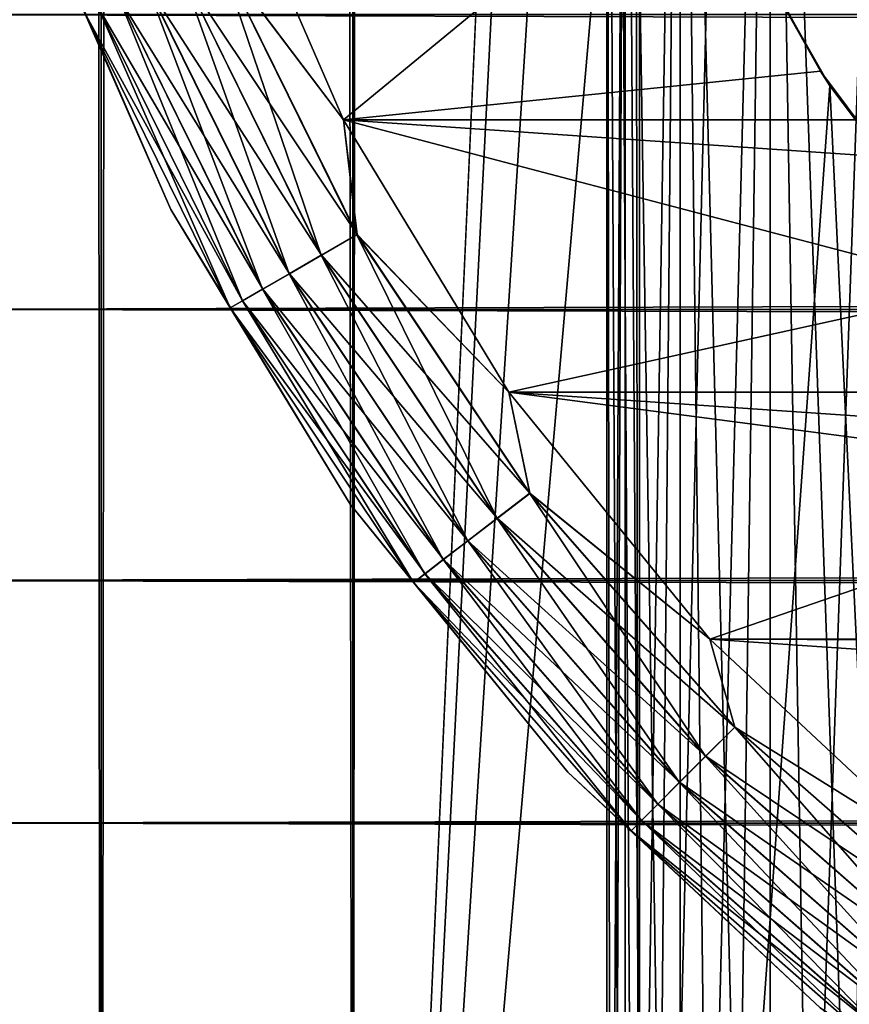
# Model space of a CAD drawing. Extents: x -265 to 265, y 0 to 1307.
# Tile 6 of 256: x -262.32 to -258.05, y 9.93 to 14.99. Entities that reach past the tile are written whole.
import ezdxf

# ---------------------------------------------------------------- set-up
doc = ezdxf.new("R2010")
doc.units = 0
doc.header["$LTSCALE"] = 81.481481
for name, color, linetype in [('101', 7, 'CONTINUOUS'), ('105', 7, 'CONTINUOUS'), ('108', 7, 'CONTINUOUS'), ('109', 7, 'CONTINUOUS'), ('76', 7, 'CONTINUOUS'), ('83', 7, 'CONTINUOUS'), ('84', 7, 'CONTINUOUS'), ('91', 7, 'CONTINUOUS'), ('93', 7, 'CONTINUOUS'), ('94', 7, 'CONTINUOUS'), ('97', 7, 'CONTINUOUS')]:
    doc.layers.add(name, color=color, linetype=linetype)

msp = doc.modelspace()

# ---------------------------------------------------------------- linework, layer by layer
at = {"layer": '101', "color": 7, "linetype": 'CONTINUOUS'}
for points in [[(-261.3071, 15.9814, -75), (-260.6546, 14.4792, -75), (-261.2911, 15.3231, -74.9752), (-261.3071, 15.9814, -75)], [(-261.5425, 14.0192, -74), (-262.2494, 15.6466, -74), (-261.9873, 15.0347, -74.2225), (-261.5425, 14.0192, -74)], [(-261.2911, 15.3231, -74.9752), (-260.5841, 13.8893, -74.9752), (-261.4867, 15.2421, -74.9014), (-261.2911, 15.3231, -74.9752)], [(-261.2911, 15.3231, -74.9752), (-260.6546, 14.4792, -75), (-260.5841, 13.8893, -74.9752), (-261.2911, 15.3231, -74.9752)], [(-261.4867, 15.2421, -74.9014), (-260.7674, 13.7835, -74.9014), (-261.6621, 15.1694, -74.7823), (-261.4867, 15.2421, -74.9014)], [(-261.4867, 15.2421, -74.9014), (-260.5841, 13.8893, -74.9752), (-260.7674, 13.7835, -74.9014), (-261.4867, 15.2421, -74.9014)], [(-261.6621, 15.1694, -74.7823), (-260.9318, 13.6885, -74.7823), (-261.8086, 15.1087, -74.6238), (-261.6621, 15.1694, -74.7823)], [(-261.6621, 15.1694, -74.7823), (-260.7674, 13.7835, -74.9014), (-260.9318, 13.6885, -74.7823), (-261.6621, 15.1694, -74.7823)], [(-261.8086, 15.1087, -74.6238), (-261.0691, 13.6092, -74.6238), (-261.9189, 15.0631, -74.4341), (-261.8086, 15.1087, -74.6238)], [(-261.8086, 15.1087, -74.6238), (-260.9318, 13.6885, -74.7823), (-261.0691, 13.6092, -74.6238), (-261.8086, 15.1087, -74.6238)], [(-261.9189, 15.0631, -74.4341), (-261.1725, 13.5496, -74.4341), (-261.9873, 15.0347, -74.2225), (-261.9189, 15.0631, -74.4341)], [(-261.5425, 14.0192, -74), (-261.9873, 15.0347, -74.2225), (-261.2366, 13.5125, -74.2225), (-261.5425, 14.0192, -74)], [(-261.9873, 15.0347, -74.2225), (-261.1725, 13.5496, -74.4341), (-261.2366, 13.5125, -74.2225), (-261.9873, 15.0347, -74.2225)], [(-261.9189, 15.0631, -74.4341), (-261.0691, 13.6092, -74.6238), (-261.1725, 13.5496, -74.4341), (-261.9189, 15.0631, -74.4341)], [(-260.6546, 14.4792, -75), (-259.8036, 13.0798, -75), (-260.5841, 13.8893, -74.9752), (-260.6546, 14.4792, -75)], [(-260.6206, 12.5032, -74), (-261.5425, 14.0192, -74), (-261.2366, 13.5125, -74.2225), (-260.6206, 12.5032, -74)], [(-260.5841, 13.8893, -74.9752), (-259.6959, 12.5601, -74.9752), (-260.7674, 13.7835, -74.9014), (-260.5841, 13.8893, -74.9752)], [(-260.5841, 13.8893, -74.9752), (-259.8036, 13.0798, -75), (-259.6959, 12.5601, -74.9752), (-260.5841, 13.8893, -74.9752)], [(-260.7674, 13.7835, -74.9014), (-259.8638, 12.4312, -74.9014), (-260.9318, 13.6885, -74.7823), (-260.7674, 13.7835, -74.9014)], [(-260.7674, 13.7835, -74.9014), (-259.6959, 12.5601, -74.9752), (-259.8638, 12.4312, -74.9014), (-260.7674, 13.7835, -74.9014)], [(-260.9318, 13.6885, -74.7823), (-260.0145, 12.3156, -74.7823), (-261.0691, 13.6092, -74.6238), (-260.9318, 13.6885, -74.7823)], [(-260.9318, 13.6885, -74.7823), (-259.8638, 12.4312, -74.9014), (-260.0145, 12.3156, -74.7823), (-260.9318, 13.6885, -74.7823)], [(-261.0691, 13.6092, -74.6238), (-260.1403, 12.2191, -74.6238), (-261.1725, 13.5496, -74.4341), (-261.0691, 13.6092, -74.6238)], [(-261.0691, 13.6092, -74.6238), (-260.0145, 12.3156, -74.7823), (-260.1403, 12.2191, -74.6238), (-261.0691, 13.6092, -74.6238)], [(-261.1725, 13.5496, -74.4341), (-260.2349, 12.1464, -74.4341), (-261.2366, 13.5125, -74.2225), (-261.1725, 13.5496, -74.4341)], [(-260.6206, 12.5032, -74), (-261.2366, 13.5125, -74.2225), (-260.2937, 12.1014, -74.2225), (-260.6206, 12.5032, -74)], [(-261.2366, 13.5125, -74.2225), (-260.2349, 12.1464, -74.4341), (-260.2937, 12.1014, -74.2225), (-261.2366, 13.5125, -74.2225)], [(-261.1725, 13.5496, -74.4341), (-260.1403, 12.2191, -74.6238), (-260.2349, 12.1464, -74.4341), (-261.1725, 13.5496, -74.4341)], [(-259.8036, 13.0798, -75), (-258.77, 11.8093, -75), (-259.6959, 12.5601, -74.9752), (-259.8036, 13.0798, -75)], [(-259.6959, 12.5601, -74.9752), (-258.6419, 11.3581, -74.9752), (-259.8638, 12.4312, -74.9014), (-259.6959, 12.5601, -74.9752)], [(-259.6959, 12.5601, -74.9752), (-258.77, 11.8093, -75), (-258.6419, 11.3581, -74.9752), (-259.6959, 12.5601, -74.9752)], [(-259.5009, 11.1268, -74), (-260.6206, 12.5032, -74), (-260.2937, 12.1014, -74.2225), (-259.5009, 11.1268, -74)], [(-259.8638, 12.4312, -74.9014), (-258.7915, 11.2085, -74.9014), (-260.0145, 12.3156, -74.7823), (-259.8638, 12.4312, -74.9014)], [(-259.8638, 12.4312, -74.9014), (-258.6419, 11.3581, -74.9752), (-258.7915, 11.2085, -74.9014), (-259.8638, 12.4312, -74.9014)], [(-260.0145, 12.3156, -74.7823), (-258.9258, 11.0742, -74.7823), (-260.1403, 12.2191, -74.6238), (-260.0145, 12.3156, -74.7823)], [(-260.0145, 12.3156, -74.7823), (-258.7915, 11.2085, -74.9014), (-258.9258, 11.0742, -74.7823), (-260.0145, 12.3156, -74.7823)], [(-260.1403, 12.2191, -74.6238), (-259.0379, 10.9621, -74.6238), (-260.2349, 12.1464, -74.4341), (-260.1403, 12.2191, -74.6238)], [(-260.1403, 12.2191, -74.6238), (-258.9258, 11.0742, -74.7823), (-259.0379, 10.9621, -74.6238), (-260.1403, 12.2191, -74.6238)], [(-260.2349, 12.1464, -74.4341), (-259.1223, 10.8777, -74.4341), (-260.2937, 12.1014, -74.2225), (-260.2349, 12.1464, -74.4341)], [(-260.2349, 12.1464, -74.4341), (-259.0379, 10.9621, -74.6238), (-259.1223, 10.8777, -74.4341), (-260.2349, 12.1464, -74.4341)], [(-259.5009, 11.1268, -74), (-260.2937, 12.1014, -74.2225), (-259.1747, 10.8253, -74.2225), (-259.5009, 11.1268, -74)], [(-260.2937, 12.1014, -74.2225), (-259.1223, 10.8777, -74.4341), (-259.1747, 10.8253, -74.2225), (-260.2937, 12.1014, -74.2225)], [(-258.77, 11.8093, -75), (-257.573, 10.6914, -75), (-258.6419, 11.3581, -74.9752), (-258.77, 11.8093, -75)], [(-258.6419, 11.3581, -74.9752), (-257.4399, 10.3041, -74.9752), (-258.7915, 11.2085, -74.9014), (-258.6419, 11.3581, -74.9752)], [(-258.6419, 11.3581, -74.9752), (-257.573, 10.6914, -75), (-257.4399, 10.3041, -74.9752), (-258.6419, 11.3581, -74.9752)], [(-258.7915, 11.2085, -74.9014), (-257.5688, 10.1362, -74.9014), (-258.9258, 11.0742, -74.7823), (-258.7915, 11.2085, -74.9014)], [(-258.7915, 11.2085, -74.9014), (-257.4399, 10.3041, -74.9752), (-257.5688, 10.1362, -74.9014), (-258.7915, 11.2085, -74.9014)], [(-258.2041, 9.9158, -74), (-259.5009, 11.1268, -74), (-259.1747, 10.8253, -74.2225), (-258.2041, 9.9158, -74)], [(-258.9258, 11.0742, -74.7823), (-257.6844, 9.9855, -74.7823), (-259.0379, 10.9621, -74.6238), (-258.9258, 11.0742, -74.7823)], [(-258.9258, 11.0742, -74.7823), (-257.5688, 10.1362, -74.9014), (-257.6844, 9.9855, -74.7823), (-258.9258, 11.0742, -74.7823)], [(-259.0379, 10.9621, -74.6238), (-257.7809, 9.8597, -74.6238), (-259.1223, 10.8777, -74.4341), (-259.0379, 10.9621, -74.6238)], [(-259.0379, 10.9621, -74.6238), (-257.6844, 9.9855, -74.7823), (-257.7809, 9.8597, -74.6238), (-259.0379, 10.9621, -74.6238)], [(-259.1223, 10.8777, -74.4341), (-257.8536, 9.7651, -74.4341), (-259.1747, 10.8253, -74.2225), (-259.1223, 10.8777, -74.4341)], [(-259.1223, 10.8777, -74.4341), (-257.7809, 9.8597, -74.6238), (-257.8536, 9.7651, -74.4341), (-259.1223, 10.8777, -74.4341)], [(-258.2041, 9.9158, -74), (-259.1747, 10.8253, -74.2225), (-257.8986, 9.7063, -74.2225), (-258.2041, 9.9158, -74)], [(-259.1747, 10.8253, -74.2225), (-257.8536, 9.7651, -74.4341), (-257.8986, 9.7063, -74.2225), (-259.1747, 10.8253, -74.2225)]]:
    msp.add_3dface(points, dxfattribs=at)
at = {"layer": '105', "color": 7, "linetype": 'CONTINUOUS'}
for points in [[(-260.6546, 14.4792, -25), (-261.3071, 15.9814, -25), (-261.2921, 15.3226, -25.0251), (-260.6546, 14.4792, -25)], [(-262.2494, 15.6466, -26), (-261.5425, 14.0192, -26), (-261.9875, 15.0346, -25.7786), (-262.2494, 15.6466, -26)], [(-260.7682, 13.783, -25.0991), (-261.2921, 15.3226, -25.0251), (-261.4876, 15.2417, -25.0991), (-260.7682, 13.783, -25.0991)], [(-260.585, 13.8887, -25.0251), (-260.6546, 14.4792, -25), (-261.2921, 15.3226, -25.0251), (-260.585, 13.8887, -25.0251)], [(-260.585, 13.8887, -25.0251), (-261.2921, 15.3226, -25.0251), (-260.7682, 13.783, -25.0991), (-260.585, 13.8887, -25.0251)], [(-260.9326, 13.6881, -25.2184), (-261.4876, 15.2417, -25.0991), (-261.6629, 15.1691, -25.2184), (-260.9326, 13.6881, -25.2184)], [(-260.7682, 13.783, -25.0991), (-261.4876, 15.2417, -25.0991), (-260.9326, 13.6881, -25.2184), (-260.7682, 13.783, -25.0991)], [(-261.0698, 13.6089, -25.377), (-261.6629, 15.1691, -25.2184), (-261.8093, 15.1084, -25.377), (-261.0698, 13.6089, -25.377)], [(-260.9326, 13.6881, -25.2184), (-261.6629, 15.1691, -25.2184), (-261.0698, 13.6089, -25.377), (-260.9326, 13.6881, -25.2184)], [(-261.1729, 13.5493, -25.5669), (-261.8093, 15.1084, -25.377), (-261.9193, 15.0629, -25.5669), (-261.1729, 13.5493, -25.5669)], [(-261.0698, 13.6089, -25.377), (-261.8093, 15.1084, -25.377), (-261.1729, 13.5493, -25.5669), (-261.0698, 13.6089, -25.377)], [(-261.2368, 13.5124, -25.7786), (-261.9193, 15.0629, -25.5669), (-261.9875, 15.0346, -25.7786), (-261.2368, 13.5124, -25.7786)], [(-261.5425, 14.0192, -26), (-261.2368, 13.5124, -25.7786), (-261.9875, 15.0346, -25.7786), (-261.5425, 14.0192, -26)], [(-261.1729, 13.5493, -25.5669), (-261.9193, 15.0629, -25.5669), (-261.2368, 13.5124, -25.7786), (-261.1729, 13.5493, -25.5669)], [(-259.8036, 13.0798, -25), (-260.6546, 14.4792, -25), (-260.585, 13.8887, -25.0251), (-259.8036, 13.0798, -25)], [(-261.5425, 14.0192, -26), (-260.6206, 12.5032, -26), (-261.2368, 13.5124, -25.7786), (-261.5425, 14.0192, -26)], [(-259.8646, 12.4306, -25.0991), (-260.585, 13.8887, -25.0251), (-260.7682, 13.783, -25.0991), (-259.8646, 12.4306, -25.0991)], [(-259.6968, 12.5594, -25.0251), (-259.8036, 13.0798, -25), (-260.585, 13.8887, -25.0251), (-259.6968, 12.5594, -25.0251)], [(-259.6968, 12.5594, -25.0251), (-260.585, 13.8887, -25.0251), (-259.8646, 12.4306, -25.0991), (-259.6968, 12.5594, -25.0251)], [(-260.0152, 12.3151, -25.2184), (-260.7682, 13.783, -25.0991), (-260.9326, 13.6881, -25.2184), (-260.0152, 12.3151, -25.2184)], [(-259.8646, 12.4306, -25.0991), (-260.7682, 13.783, -25.0991), (-260.0152, 12.3151, -25.2184), (-259.8646, 12.4306, -25.0991)], [(-260.1408, 12.2187, -25.377), (-260.9326, 13.6881, -25.2184), (-261.0698, 13.6089, -25.377), (-260.1408, 12.2187, -25.377)], [(-260.0152, 12.3151, -25.2184), (-260.9326, 13.6881, -25.2184), (-260.1408, 12.2187, -25.377), (-260.0152, 12.3151, -25.2184)], [(-260.2353, 12.1462, -25.5669), (-261.0698, 13.6089, -25.377), (-261.1729, 13.5493, -25.5669), (-260.2353, 12.1462, -25.5669)], [(-260.1408, 12.2187, -25.377), (-261.0698, 13.6089, -25.377), (-260.2353, 12.1462, -25.5669), (-260.1408, 12.2187, -25.377)], [(-260.2939, 12.1012, -25.7786), (-261.1729, 13.5493, -25.5669), (-261.2368, 13.5124, -25.7786), (-260.2939, 12.1012, -25.7786)], [(-260.2353, 12.1462, -25.5669), (-261.1729, 13.5493, -25.5669), (-260.2939, 12.1012, -25.7786), (-260.2353, 12.1462, -25.5669)], [(-260.6206, 12.5032, -26), (-260.2939, 12.1012, -25.7786), (-261.2368, 13.5124, -25.7786), (-260.6206, 12.5032, -26)], [(-258.77, 11.8093, -25), (-259.8036, 13.0798, -25), (-259.6968, 12.5594, -25.0251), (-258.77, 11.8093, -25)], [(-258.7922, 11.2078, -25.0991), (-259.6968, 12.5594, -25.0251), (-259.8646, 12.4306, -25.0991), (-258.7922, 11.2078, -25.0991)], [(-258.6426, 11.3574, -25.0251), (-258.77, 11.8093, -25), (-259.6968, 12.5594, -25.0251), (-258.6426, 11.3574, -25.0251)], [(-258.6426, 11.3574, -25.0251), (-259.6968, 12.5594, -25.0251), (-258.7922, 11.2078, -25.0991), (-258.6426, 11.3574, -25.0251)], [(-260.6206, 12.5032, -26), (-259.5009, 11.1268, -26), (-260.2939, 12.1012, -25.7786), (-260.6206, 12.5032, -26)], [(-258.9264, 11.0736, -25.2184), (-259.8646, 12.4306, -25.0991), (-260.0152, 12.3151, -25.2184), (-258.9264, 11.0736, -25.2184)], [(-258.7922, 11.2078, -25.0991), (-259.8646, 12.4306, -25.0991), (-258.9264, 11.0736, -25.2184), (-258.7922, 11.2078, -25.0991)], [(-259.0384, 10.9616, -25.377), (-260.0152, 12.3151, -25.2184), (-260.1408, 12.2187, -25.377), (-259.0384, 10.9616, -25.377)], [(-258.9264, 11.0736, -25.2184), (-260.0152, 12.3151, -25.2184), (-259.0384, 10.9616, -25.377), (-258.9264, 11.0736, -25.2184)], [(-259.1226, 10.8774, -25.5669), (-260.1408, 12.2187, -25.377), (-260.2353, 12.1462, -25.5669), (-259.1226, 10.8774, -25.5669)], [(-259.0384, 10.9616, -25.377), (-260.1408, 12.2187, -25.377), (-259.1226, 10.8774, -25.5669), (-259.0384, 10.9616, -25.377)], [(-259.1748, 10.8252, -25.7786), (-260.2353, 12.1462, -25.5669), (-260.2939, 12.1012, -25.7786), (-259.1748, 10.8252, -25.7786)], [(-259.1226, 10.8774, -25.5669), (-260.2353, 12.1462, -25.5669), (-259.1748, 10.8252, -25.7786), (-259.1226, 10.8774, -25.5669)], [(-259.5009, 11.1268, -26), (-259.1748, 10.8252, -25.7786), (-260.2939, 12.1012, -25.7786), (-259.5009, 11.1268, -26)], [(-257.573, 10.6914, -25), (-258.77, 11.8093, -25), (-258.6426, 11.3574, -25.0251), (-257.573, 10.6914, -25)], [(-257.5694, 10.1354, -25.0991), (-258.6426, 11.3574, -25.0251), (-258.7922, 11.2078, -25.0991), (-257.5694, 10.1354, -25.0991)], [(-257.4406, 10.3032, -25.0251), (-257.573, 10.6914, -25), (-258.6426, 11.3574, -25.0251), (-257.4406, 10.3032, -25.0251)], [(-257.4406, 10.3032, -25.0251), (-258.6426, 11.3574, -25.0251), (-257.5694, 10.1354, -25.0991), (-257.4406, 10.3032, -25.0251)], [(-257.6849, 9.9848, -25.2184), (-258.7922, 11.2078, -25.0991), (-258.9264, 11.0736, -25.2184), (-257.6849, 9.9848, -25.2184)], [(-257.5694, 10.1354, -25.0991), (-258.7922, 11.2078, -25.0991), (-257.6849, 9.9848, -25.2184), (-257.5694, 10.1354, -25.0991)], [(-259.5009, 11.1268, -26), (-258.2041, 9.9158, -26), (-259.1748, 10.8252, -25.7786), (-259.5009, 11.1268, -26)], [(-257.7813, 9.8592, -25.377), (-258.9264, 11.0736, -25.2184), (-259.0384, 10.9616, -25.377), (-257.7813, 9.8592, -25.377)], [(-257.6849, 9.9848, -25.2184), (-258.9264, 11.0736, -25.2184), (-257.7813, 9.8592, -25.377), (-257.6849, 9.9848, -25.2184)], [(-257.8538, 9.7647, -25.5669), (-259.0384, 10.9616, -25.377), (-259.1226, 10.8774, -25.5669), (-257.8538, 9.7647, -25.5669)], [(-257.7813, 9.8592, -25.377), (-259.0384, 10.9616, -25.377), (-257.8538, 9.7647, -25.5669), (-257.7813, 9.8592, -25.377)], [(-257.8988, 9.7061, -25.7786), (-259.1226, 10.8774, -25.5669), (-259.1748, 10.8252, -25.7786), (-257.8988, 9.7061, -25.7786)], [(-257.8538, 9.7647, -25.5669), (-259.1226, 10.8774, -25.5669), (-257.8988, 9.7061, -25.7786), (-257.8538, 9.7647, -25.5669)], [(-258.2041, 9.9158, -26), (-257.8988, 9.7061, -25.7786), (-259.1748, 10.8252, -25.7786), (-258.2041, 9.9158, -26)]]:
    msp.add_3dface(points, dxfattribs=at)
at = {"layer": '108', "color": 7, "linetype": 'CONTINUOUS'}
for points in [[(-259.3, 20), (-259.2053, 20, 1.3235), (-259.3, 2), (-259.3, 20)], [(-259.3, 2), (-259.2053, 20, 1.3235), (-259.2763, 2, 0.6635), (-259.3, 2)], [(-259.2763, 2, 0.6635), (-259.2053, 20, 1.3235), (-259.2053, 2, 1.3235), (-259.2763, 2, 0.6635)], [(-259.2053, 20, 1.3235), (-258.9233, 20, 2.6201), (-259.2053, 2, 1.3235), (-259.2053, 20, 1.3235)], [(-259.2053, 2, 1.3235), (-258.9233, 20, 2.6201), (-259.0875, 2, 1.9769), (-259.2053, 2, 1.3235)], [(-259.0875, 2, 1.9769), (-258.9233, 20, 2.6201), (-258.9233, 2, 2.6201), (-259.0875, 2, 1.9769)], [(-258.9233, 20, 2.6201), (-258.4596, 20, 3.8634), (-258.9233, 2, 2.6201), (-258.9233, 20, 2.6201)], [(-258.9233, 2, 2.6201), (-258.4596, 20, 3.8634), (-258.7136, 2, 3.25), (-258.9233, 2, 2.6201)], [(-258.7136, 2, 3.25), (-258.4596, 20, 3.8634), (-258.4596, 2, 3.8634), (-258.7136, 2, 3.25)], [(-258.4596, 20, 3.8634), (-257.8237, 20, 5.028), (-258.4596, 2, 3.8634), (-258.4596, 20, 3.8634)], [(-258.4596, 2, 3.8634), (-257.8237, 20, 5.028), (-258.1624, 2, 4.457), (-258.4596, 2, 3.8634)], [(-258.1624, 2, 4.457), (-257.8237, 20, 5.028), (-257.8237, 2, 5.028), (-258.1624, 2, 4.457)]]:
    msp.add_3dface(points, dxfattribs=at)
at = {"layer": '109', "color": 7, "linetype": 'CONTINUOUS'}
for points in [[(-259.2053, 20, -1.3235), (-259.3, 20), (-259.2053, 2, -1.3235), (-259.2053, 20, -1.3235)], [(-259.3, 20), (-259.3, 2), (-259.2763, 2, -0.6635), (-259.3, 20)], [(-259.2053, 2, -1.3235), (-259.3, 20), (-259.2763, 2, -0.6635), (-259.2053, 2, -1.3235)], [(-258.9233, 20, -2.6201), (-259.2053, 20, -1.3235), (-258.9233, 2, -2.6201), (-258.9233, 20, -2.6201)], [(-258.9233, 2, -2.6201), (-259.2053, 20, -1.3235), (-259.0875, 2, -1.9769), (-258.9233, 2, -2.6201)], [(-259.0875, 2, -1.9769), (-259.2053, 20, -1.3235), (-259.2053, 2, -1.3235), (-259.0875, 2, -1.9769)], [(-258.4596, 20, -3.8634), (-258.9233, 20, -2.6201), (-258.4596, 2, -3.8634), (-258.4596, 20, -3.8634)], [(-258.4596, 2, -3.8634), (-258.9233, 20, -2.6201), (-258.7136, 2, -3.25), (-258.4596, 2, -3.8634)], [(-258.7136, 2, -3.25), (-258.9233, 20, -2.6201), (-258.9233, 2, -2.6201), (-258.7136, 2, -3.25)], [(-257.8237, 20, -5.028), (-258.4596, 20, -3.8634), (-257.8237, 2, -5.028), (-257.8237, 20, -5.028)], [(-257.8237, 2, -5.028), (-258.4596, 20, -3.8634), (-258.1624, 2, -4.457), (-257.8237, 2, -5.028)], [(-258.1624, 2, -4.457), (-258.4596, 20, -3.8634), (-258.4596, 2, -3.8634), (-258.1624, 2, -4.457)]]:
    msp.add_3dface(points, dxfattribs=at)
at = {"layer": '76', "color": 7, "linetype": 'CONTINUOUS'}
for points in [[(-263, 13.5052, 16.8198), (-263, 15.02, 16.0349), (263, 13.5052, 16.8198), (-263, 13.5052, 16.8198)], [(263, 13.5052, 16.8198), (-263, 15.02, 16.0349), (263, 15.02, 16.0349), (263, 13.5052, 16.8198)], [(-263, 15.02, 38.9651), (-263, 13.5052, 38.1802), (263, 15.02, 38.9651), (-263, 15.02, 38.9651)], [(263, 15.02, 38.9651), (-263, 13.5052, 38.1802), (263, 13.5052, 38.1802), (263, 15.02, 38.9651)], [(-263, 12.1114, 17.8036), (-263, 13.5052, 16.8198), (263, 12.1114, 17.8036), (-263, 12.1114, 17.8036)], [(263, 12.1114, 17.8036), (-263, 13.5052, 16.8198), (263, 13.5052, 16.8198), (263, 12.1114, 17.8036)], [(-263, 13.5052, 38.1802), (-263, 12.1114, 37.1964), (263, 13.5052, 38.1802), (-263, 13.5052, 38.1802)], [(263, 13.5052, 38.1802), (-263, 12.1114, 37.1964), (263, 12.1114, 37.1964), (263, 13.5052, 38.1802)], [(-263, 10.8646, 18.9681), (-263, 12.1114, 17.8036), (263, 10.8646, 18.9681), (-263, 10.8646, 18.9681)], [(263, 10.8646, 18.9681), (-263, 12.1114, 17.8036), (263, 12.1114, 17.8036), (263, 10.8646, 18.9681)], [(-263, 12.1114, 37.1964), (-263, 10.8646, 36.0319), (263, 12.1114, 37.1964), (-263, 12.1114, 37.1964)], [(263, 12.1114, 37.1964), (-263, 10.8646, 36.0319), (263, 10.8646, 36.0319), (263, 12.1114, 37.1964)], [(-263, 9.7879, 20.2915), (-263, 10.8646, 18.9681), (263, 9.7879, 20.2915), (-263, 9.7879, 20.2915)], [(263, 9.7879, 20.2915), (-263, 10.8646, 18.9681), (263, 10.8646, 18.9681), (263, 9.7879, 20.2915)], [(-263, 10.8646, 36.0319), (-263, 9.7879, 34.7085), (263, 10.8646, 36.0319), (-263, 10.8646, 36.0319)], [(263, 10.8646, 36.0319), (-263, 9.7879, 34.7085), (263, 9.7879, 34.7085), (263, 10.8646, 36.0319)]]:
    msp.add_3dface(points, dxfattribs=at)
at = {"layer": '83', "color": 7, "linetype": 'CONTINUOUS'}
for points in [[(-262.9904, 1, 7.5), (-261.9003, 1, 9.1314), (-262.9904, 1299, 7.5), (-262.9904, 1, 7.5)], [(-262.9904, 1299, 7.5), (-261.9003, 1, 9.1314), (-261.9003, 1299, 9.1314), (-262.9904, 1299, 7.5)], [(-261.9003, 1, 9.1314), (-260.6066, 1, 10.6066), (-261.9003, 1299, 9.1314), (-261.9003, 1, 9.1314)], [(-261.9003, 1299, 9.1314), (-260.6066, 1, 10.6066), (-260.6066, 1299, 10.6066), (-261.9003, 1299, 9.1314)], [(-260.6066, 1, 10.6066), (-259.1314, 1, 11.9003), (-260.6066, 1299, 10.6066), (-260.6066, 1, 10.6066)], [(-260.6066, 1299, 10.6066), (-259.1314, 1, 11.9003), (-259.1314, 1299, 11.9003), (-260.6066, 1299, 10.6066)], [(-259.1314, 1, 11.9003), (-257.5, 1, 12.9904), (-259.1314, 1299, 11.9003), (-259.1314, 1, 11.9003)], [(-259.1314, 1299, 11.9003), (-257.5, 1, 12.9904), (-257.5, 1299, 12.9904), (-259.1314, 1299, 11.9003)]]:
    msp.add_3dface(points, dxfattribs=at)
at = {"layer": '84', "color": 7, "linetype": 'CONTINUOUS'}
for points in [[(-261.9003, 1, -9.1314), (-262.9904, 1, -7.5), (-261.9003, 1299, -9.1314), (-261.9003, 1, -9.1314)], [(-261.9003, 1299, -9.1314), (-262.9904, 1, -7.5), (-262.9904, 1299, -7.5), (-261.9003, 1299, -9.1314)], [(-260.6066, 1, -10.6066), (-261.9003, 1, -9.1314), (-260.6066, 1299, -10.6066), (-260.6066, 1, -10.6066)], [(-260.6066, 1299, -10.6066), (-261.9003, 1, -9.1314), (-261.9003, 1299, -9.1314), (-260.6066, 1299, -10.6066)], [(-260.6066, 1, -10.6066), (-260.6066, 1299, -10.6066), (-259.75, 1280, -11.399), (-260.6066, 1, -10.6066)], [(-260.6066, 1, -10.6066), (-259.75, 1280, -11.399), (-259.75, 20, -11.399), (-260.6066, 1, -10.6066)], [(-259.6951, 18.9667, -11.4457), (-260.6066, 1, -10.6066), (-259.75, 20, -11.399), (-259.6951, 18.9667, -11.4457)], [(-259.525, 17.9175, -11.5877), (-260.6066, 1, -10.6066), (-259.6951, 18.9667, -11.4457), (-259.525, 17.9175, -11.5877)], [(-259.2244, 16.8419, -11.8284), (-260.6066, 1, -10.6066), (-259.525, 17.9175, -11.5877), (-259.2244, 16.8419, -11.8284)], [(-259.1314, 1, -11.9003), (-260.6066, 1, -10.6066), (-259.2244, 16.8419, -11.8284), (-259.1314, 1, -11.9003)], [(-258.7723, 15.7445, -12.1674), (-259.1314, 1, -11.9003), (-259.2244, 16.8419, -11.8284), (-258.7723, 15.7445, -12.1674)], [(-258.1533, 14.6533, -12.5906), (-259.1314, 1, -11.9003), (-258.7723, 15.7445, -12.1674), (-258.1533, 14.6533, -12.5906)], [(-257.5, 1, -12.9904), (-259.1314, 1, -11.9003), (-258.1533, 14.6533, -12.5906), (-257.5, 1, -12.9904)], [(-257.3737, 13.621, -13.0625), (-257.5, 1, -12.9904), (-258.1533, 14.6533, -12.5906), (-257.3737, 13.621, -13.0625)]]:
    msp.add_3dface(points, dxfattribs=at)
at = {"layer": '91', "color": 7, "linetype": 'CONTINUOUS'}
for points in [[(-258.2022, 14.7288, -25), (-258.7723, 15.7445, -12.1674), (-258.8689, 15.9497, -25), (-258.2022, 14.7288, -25)], [(-258.1533, 14.6533, -12.5906), (-258.7723, 15.7445, -12.1674), (-258.2022, 14.7288, -25), (-258.1533, 14.6533, -12.5906)], [(-257.3686, 13.6151, -25), (-258.1533, 14.6533, -12.5906), (-258.2022, 14.7288, -25), (-257.3686, 13.6151, -25)], [(-257.3737, 13.621, -13.0625), (-258.1533, 14.6533, -12.5906), (-257.3686, 13.6151, -25), (-257.3737, 13.621, -13.0625)]]:
    msp.add_3dface(points, dxfattribs=at)
at = {"layer": '93', "color": 7, "linetype": 'CONTINUOUS'}
for points in [[(-260.6546, 14.4792, -25), (-258.8689, 15.9497, -25), (-261.3071, 15.9814, -25), (-260.6546, 14.4792, -25)], [(-258.2022, 14.7288, -25), (-258.8689, 15.9497, -25), (-260.6546, 14.4792, -25), (-258.2022, 14.7288, -25)], [(-257.3686, 13.6151, -25), (-258.2022, 14.7288, -25), (-260.6546, 14.4792, -25), (-257.3686, 13.6151, -25)], [(-259.8036, 13.0798, -25), (-257.3686, 13.6151, -25), (-260.6546, 14.4792, -25), (-259.8036, 13.0798, -25)], [(-256.3849, 12.6314, -25), (-257.3686, 13.6151, -25), (-259.8036, 13.0798, -25), (-256.3849, 12.6314, -25)], [(-258.77, 11.8093, -25), (-256.3849, 12.6314, -25), (-259.8036, 13.0798, -25), (-258.77, 11.8093, -25)], [(-255.2712, 11.7978, -25), (-256.3849, 12.6314, -25), (-258.77, 11.8093, -25), (-255.2712, 11.7978, -25)], [(-257.573, 10.6914, -25), (-255.2712, 11.7978, -25), (-258.77, 11.8093, -25), (-257.573, 10.6914, -25)]]:
    msp.add_3dface(points, dxfattribs=at)
at = {"layer": '94', "color": 7, "linetype": 'CONTINUOUS'}
for points in [[(-260.6546, 14.4792, -75), (-261.3071, 15.9814, -75), (-239.3454, 14.4792, -75), (-260.6546, 14.4792, -75)], [(-239.3454, 14.4792, -75), (-261.3071, 15.9814, -75), (-238.6929, 15.9814, -75), (-239.3454, 14.4792, -75)], [(-259.8036, 13.0798, -75), (-260.6546, 14.4792, -75), (-240.1964, 13.0798, -75), (-259.8036, 13.0798, -75)], [(-240.1964, 13.0798, -75), (-260.6546, 14.4792, -75), (-239.3454, 14.4792, -75), (-240.1964, 13.0798, -75)], [(-258.77, 11.8093, -75), (-259.8036, 13.0798, -75), (-241.23, 11.8093, -75), (-258.77, 11.8093, -75)], [(-241.23, 11.8093, -75), (-259.8036, 13.0798, -75), (-240.1964, 13.0798, -75), (-241.23, 11.8093, -75)], [(-257.573, 10.6914, -75), (-258.77, 11.8093, -75), (-242.427, 10.6914, -75), (-257.573, 10.6914, -75)], [(-242.427, 10.6914, -75), (-258.77, 11.8093, -75), (-241.23, 11.8093, -75), (-242.427, 10.6914, -75)]]:
    msp.add_3dface(points, dxfattribs=at)
at = {"layer": '97', "color": 7, "linetype": 'CONTINUOUS'}
for points in [[(-262.2494, 15.6466, -74), (-261.5425, 14.0192, -74), (-262.2494, 15.6466, -26), (-262.2494, 15.6466, -74)], [(-262.2494, 15.6466, -26), (-261.5425, 14.0192, -74), (-261.5425, 14.0192, -26), (-262.2494, 15.6466, -26)], [(-261.5425, 14.0192, -74), (-260.6206, 12.5032, -74), (-261.5425, 14.0192, -26), (-261.5425, 14.0192, -74)], [(-261.5425, 14.0192, -26), (-260.6206, 12.5032, -74), (-260.6206, 12.5032, -26), (-261.5425, 14.0192, -26)], [(-260.6206, 12.5032, -74), (-259.5009, 11.1268, -74), (-260.6206, 12.5032, -26), (-260.6206, 12.5032, -74)], [(-260.6206, 12.5032, -26), (-259.5009, 11.1268, -74), (-259.5009, 11.1268, -26), (-260.6206, 12.5032, -26)], [(-259.5009, 11.1268, -74), (-258.2041, 9.9158, -74), (-259.5009, 11.1268, -26), (-259.5009, 11.1268, -74)], [(-259.5009, 11.1268, -26), (-258.2041, 9.9158, -74), (-258.2041, 9.9158, -26), (-259.5009, 11.1268, -26)]]:
    msp.add_3dface(points, dxfattribs=at)

doc.saveas('drawing.dxf')
